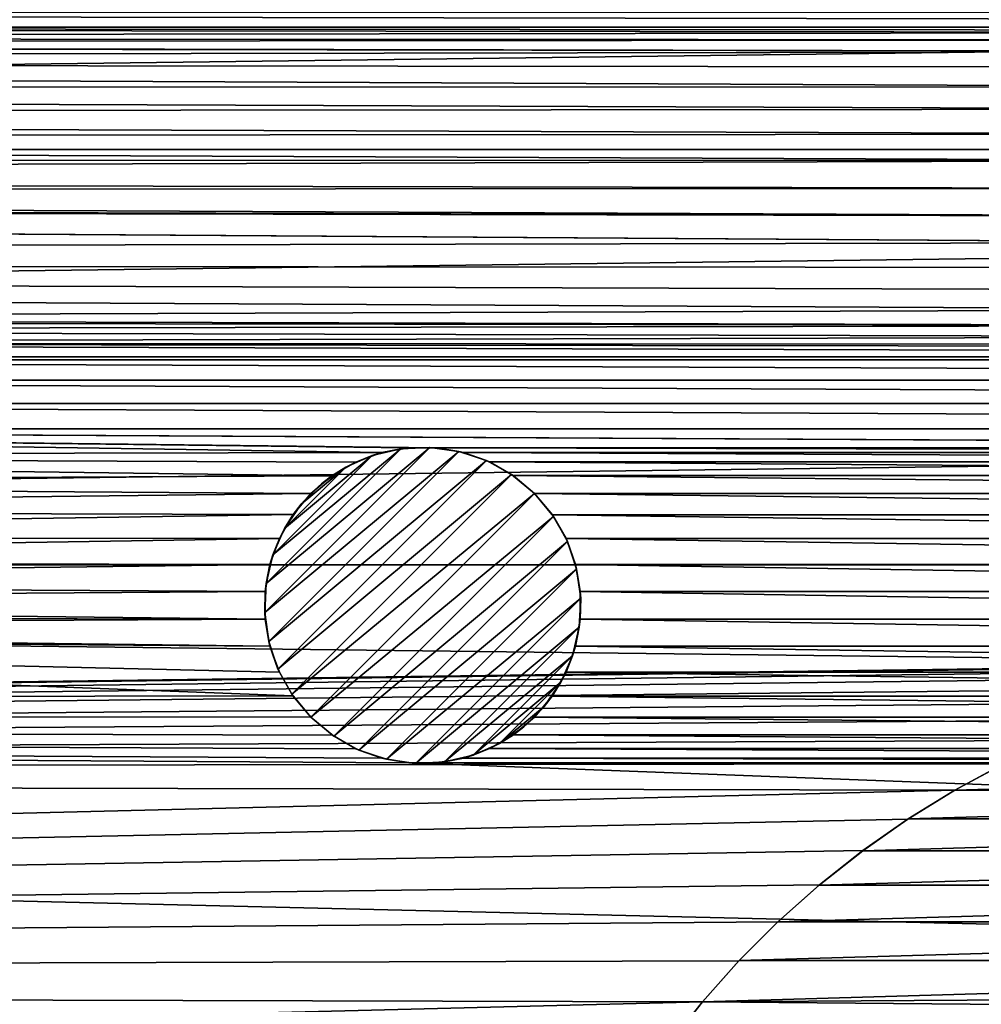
# Model space of a CAD drawing. Header units: metres. Extents: x -150 to 150, y -150 to 150.
# Tile 47 of 64: x -22 to -7, y 10 to 25. Entities that reach past the tile are written whole.
import ezdxf

# ---------------------------------------------------------------- set-up
doc = ezdxf.new("R2010")
doc.units = ezdxf.units.M
doc.layers.add('solid_P32600', color=7, linetype='CONTINUOUS')

msp = doc.modelspace()

# ---------------------------------------------------------------- linework, layer by layer
at = {"layer": 'solid_P32600'}
for points in [[(128.318695, 26.368557, 5), (-128.318695, 26.368557, 5), (-128.944931, 23.112572, 5)], [(128.944931, 23.112572, 5), (128.318695, 26.368557, 5), (-128.944931, 23.112572, 5)], [(64.67244, 25.049431), (-64.67244, 25.049431), (-64.304512, 25.282812)], [(64.304512, 25.282812), (64.67244, 25.049431), (-64.304512, 25.282812)], [(-0.43412, 24.962019), (-65.074654, 24.881903), (-64.67244, 25.049431)], [(-0.43412, 24.962019), (-0.854756, 24.848423), (-65.074654, 24.881903)], [(0, 24.99914), (-64.67244, 25.049431), (64.67244, 25.049431)], [(0, 24.99914), (-0.43412, 24.962019), (-64.67244, 25.049431)], [(-1.25, 24.665064), (-89.803726, 24.51227), (-65.935463, 24.768574)], [(-1.25, 24.665064), (-65.935463, 24.768574), (-65.500214, 24.788437)], [(-0.854756, 24.848423), (-65.500214, 24.788437), (-65.074654, 24.881903)], [(-0.854756, 24.848423), (-1.25, 24.665064), (-65.500214, 24.788437)], [(-1.25, 24.665064), (-1.606416, 24.414452), (-89.803726, 24.51227)], [(-1.915111, 24.10697), (-89.880226, 24.083336), (-89.803726, 24.51227)], [(-1.606416, 24.414452), (-1.915111, 24.10697), (-89.803726, 24.51227)], [(-2.164318, 23.749569), (-90.028442, 23.673615), (-89.880226, 24.083336)], [(-1.915111, 24.10697), (-2.164318, 23.749569), (-89.880226, 24.083336)], [(-2.349231, 23.355051), (-90.24704, 23.296713), (-90.028442, 23.673615)], [(-2.164318, 23.749569), (-2.349231, 23.355051), (-90.028442, 23.673615)], [(-2.349231, 23.355051), (-2.460035, 22.940416), (-90.24704, 23.296713)], [(-2.460035, 22.940416), (-90.526443, 22.962393), (-90.24704, 23.296713)], [(128.944931, 23.112572, 5), (-128.944931, 23.112572, 5), (-129.488983, 19.837872, 5)], [(129.488983, 19.837872, 5), (128.944931, 23.112572, 5), (-129.488983, 19.837872, 5)], [(-2.460035, 22.940416), (-90.860764, 22.682985), (-90.526443, 22.962393)], [(-2.460035, 22.940416), (-2.5, 22.5), (-90.860764, 22.682985)], [(-2.5, 22.5), (-91.237663, 22.46439), (-90.860764, 22.682985)], [(-2.460035, 22.059584), (-91.647385, 22.316177), (-91.237663, 22.46439)], [(-2.460035, 22.059584), (-91.237663, 22.46439), (-2.5, 22.5)], [(-2.460035, 22.059584), (-92.076324, 22.239674), (-91.647385, 22.316177)], [(-2.349231, 21.644949), (-148.4729, 21.34824), (-92.505508, 22.23996)], [(-2.349231, 21.644949), (-92.505508, 22.23996), (-92.076324, 22.239674)], [(-92.076324, 22.239674), (-2.460035, 22.059584), (-2.349231, 21.644949)], [(-2.349231, 21.644949), (-2.164318, 21.250431), (-148.4729, 21.34824)], [(-1.606416, 20.585548), (-43.220901, 20.445473), (-148.4729, 21.34824)], [(-1.915111, 20.89303), (-1.606416, 20.585548), (-148.4729, 21.34824)], [(-2.164318, 21.250431), (-1.915111, 20.89303), (-148.4729, 21.34824)], [(-1.606416, 20.585548), (-1.25, 20.334936), (-43.220901, 20.445473)], [(-1.25, 20.334936), (-42.795429, 20.38917), (-43.220901, 20.445473)], [(-1.25, 20.334936), (-42.373241, 20.257551), (-42.795429, 20.38917)], [(-1.25, 20.334936), (-0.854756, 20.151577), (-42.373241, 20.257551)], [(-0.854756, 20.151577), (-41.981644, 20.052088), (-42.373241, 20.257551)], [(-0.854756, 20.151577), (-0.43412, 20.037981), (-41.981644, 20.052088)], [(41.640976, 19.791046), (-41.640976, 19.791046), (-41.981644, 20.052088)], [(0, 20.00086), (41.640976, 19.791046), (-41.981644, 20.052088)], [(-0.43412, 20.037981), (0, 20.00086), (-41.981644, 20.052088)], [(129.488983, 19.837872, 5), (-129.488983, 19.837872, 5), (-129.950302, 16.548929, 5)], [(129.950302, 16.548929, 5), (129.488983, 19.837872, 5), (-129.950302, 16.548929, 5)], [(41.347248, 19.469233), (-41.347248, 19.469233), (-41.640976, 19.791046)], [(41.640976, 19.791046), (41.347248, 19.469233), (-41.640976, 19.791046)], [(41.112423, 19.102224), (-41.112423, 19.102224), (-41.347248, 19.469233)], [(41.347248, 19.469233), (41.112423, 19.102224), (-41.347248, 19.469233)], [(40.94648, 18.699358), (-40.94648, 18.699358), (-41.112423, 19.102224)], [(41.112423, 19.102224), (40.94648, 18.699358), (-41.112423, 19.102224)], [(-16.55695, 18.324717), (-40.851337, 18.274168), (-40.94648, 18.699358)], [(16.127716, 18.399532), (-40.94648, 18.699358), (40.94648, 18.699358)], [(-16.127716, 18.399532), (-16.55695, 18.324717), (-40.94648, 18.699358)], [(-15.692013, 18.400389), (-16.127716, 18.399532), (-40.94648, 18.699358)], [(15.692013, 18.400389), (-15.692013, 18.400389), (-40.94648, 18.699358)], [(16.127716, 18.399532), (15.692013, 18.400389), (-40.94648, 18.699358)], [(-18.407091, 15.796459, -2.5), (-15.796459, 18.407091, -2.5), (-15.336757, 18.341991, -2.5)], [(-18.407091, 15.796459, -2.5), (-18.385029, 16.253435, -2.5), (-15.796459, 18.407091, -2.5)], [(-18.385029, 16.253435, -2.5), (-16.253435, 18.385029, -2.5), (-15.796459, 18.407091, -2.5)], [(-18.385029, 16.253435, -2.5), (-18.279106, 16.706495, -2.5), (-16.253435, 18.385029, -2.5)], [(-18.279106, 16.706495, -2.5), (-16.706495, 18.279106, -2.5), (-16.253435, 18.385029, -2.5)], [(-16.706495, 18.279106, -2.5), (-16.55695, 18.324717), (-16.253435, 18.385029, -2.5)], [(-16.253435, 18.385029, -2.5), (-16.55695, 18.324717), (-16.127716, 18.399532)], [(-16.253435, 18.385029, -2.5), (-16.127716, 18.399532), (-15.796459, 18.407091, -2.5)], [(-15.796459, 18.407091, -2.5), (-16.127716, 18.399532), (-15.692013, 18.400389)], [(-15.796459, 18.407091, -2.5), (-15.692013, 18.400389), (-15.336757, 18.341991, -2.5)], [(15.263078, 18.323885), (-15.263078, 18.323885), (-15.692013, 18.400389)], [(-15.336757, 18.341991, -2.5), (-15.692013, 18.400389), (-15.263078, 18.323885)], [(15.692013, 18.400389), (15.263078, 18.323885), (-15.692013, 18.400389)], [(-16.55695, 18.324717), (-16.966084, 18.174892), (-40.851337, 18.274168)], [(-17.343843, 17.957783), (-40.833191, 17.838842), (-40.851337, 18.274168)], [(-16.966084, 18.174892), (-17.343843, 17.957783), (-40.851337, 18.274168)], [(-18.341991, 15.336757, -2.5), (-18.407091, 15.796459, -2.5), (-15.336757, 18.341991, -2.5)], [(-18.341991, 15.336757, -2.5), (-15.336757, 18.341991, -2.5), (-14.901453, 18.197456, -2.5)], [(-18.279106, 16.706495, -2.5), (-18.094193, 17.124046, -2.5), (-16.706495, 18.279106, -2.5)], [(-18.094193, 17.124046, -2.5), (-17.124046, 18.094193, -2.5), (-16.706495, 18.279106, -2.5)], [(-17.124046, 18.094193, -2.5), (-16.966084, 18.174892), (-16.706495, 18.279106, -2.5)], [(-16.706495, 18.279106, -2.5), (-16.966084, 18.174892), (-16.55695, 18.324717)], [(-15.336757, 18.341991, -2.5), (-15.263078, 18.323885), (-14.901453, 18.197456, -2.5)], [(14.853357, 18.175673), (-14.853357, 18.175673), (-15.263078, 18.323885)], [(-14.901453, 18.197456, -2.5), (-15.263078, 18.323885), (-14.853357, 18.175673)], [(15.263078, 18.323885), (14.853357, 18.175673), (-15.263078, 18.323885)], [(-18.197456, 14.901453, -2.5), (-18.341991, 15.336757, -2.5), (-14.901453, 18.197456, -2.5)], [(-18.197456, 14.901453, -2.5), (-14.901453, 18.197456, -2.5), (-14.505667, 17.976498, -2.5)], [(-18.094193, 17.124046, -2.5), (-17.831141, 17.50843, -2.5), (-17.124046, 18.094193, -2.5)], [(-17.831141, 17.50843, -2.5), (-17.50843, 17.831141, -2.5), (-17.124046, 18.094193, -2.5)], [(-17.50843, 17.831141, -2.5), (-17.343843, 17.957783), (-17.124046, 18.094193, -2.5)], [(-17.124046, 18.094193, -2.5), (-17.343843, 17.957783), (-16.966084, 18.174892)], [(-14.901453, 18.197456, -2.5), (-14.853357, 18.175673), (-14.505667, 17.976498, -2.5)], [(14.481817, 17.960831), (-14.481817, 17.960831), (-14.853357, 18.175673)], [(-14.505667, 17.976498, -2.5), (-14.853357, 18.175673), (-14.481817, 17.960831)], [(14.853357, 18.175673), (14.481817, 17.960831), (-14.853357, 18.175673)], [(-17.343843, 17.957783), (-17.677061, 17.677061), (-40.833191, 17.838842)], [(-17.976498, 14.505667, -2.5), (-18.197456, 14.901453, -2.5), (-14.505667, 17.976498, -2.5)], [(-17.976498, 14.505667, -2.5), (-14.505667, 17.976498, -2.5), (-14.142136, 17.67767, -2.5)], [(-17.50843, 17.831141, -2.5), (-17.677061, 17.677061), (-17.343843, 17.957783)], [(-14.505667, 17.976498, -2.5), (-14.481817, 17.960831), (-14.142136, 17.67767)], [(-14.505667, 17.976498, -2.5), (-14.142136, 17.67767), (-14.142136, 17.67767, -2.5)], [(14.142136, 17.67767), (-14.142136, 17.67767), (-14.481817, 17.960831)], [(14.481817, 17.960831), (14.142136, 17.67767), (-14.481817, 17.960831)], [(-17.677061, 17.677061), (-40.88921, 17.406754), (-40.833191, 17.838842)], [(-17.831141, 17.50843, -2.5), (-17.677061, 17.677061), (-17.50843, 17.831141, -2.5)], [(-17.677061, 17.677061), (-17.957783, 17.343843), (-40.88921, 17.406754)], [(-17.976498, 14.505667, -2.5), (-14.142136, 17.67767, -2.5), (-17.67767, 14.142136, -2.5)], [(-17.831141, 17.50843, -2.5), (-17.957783, 17.343843), (-17.677061, 17.677061)], [(-14.142136, 17.67767, -2.5), (-13.843307, 17.314138, -2.5), (-17.67767, 14.142136, -2.5)], [(13.858974, 17.337988), (-13.858974, 17.337988), (-14.142136, 17.67767)], [(-14.142136, 17.67767, -2.5), (-14.142136, 17.67767), (-13.858974, 17.337988)], [(13.858974, 17.337988), (-14.142136, 17.67767), (14.142136, 17.67767)], [(-14.142136, 17.67767, -2.5), (-13.858974, 17.337988), (-13.843307, 17.314138, -2.5)], [(-18.094193, 17.124046, -2.5), (-17.957783, 17.343843), (-17.831141, 17.50843, -2.5)], [(-17.957783, 17.343843), (-41.021046, 16.991474), (-40.88921, 17.406754)], [(-17.957783, 17.343843), (-18.174892, 16.966084), (-41.021046, 16.991474)], [(-18.094193, 17.124046, -2.5), (-18.174892, 16.966084), (-17.957783, 17.343843)], [(-13.843307, 17.314138, -2.5), (-17.314138, 13.843307, -2.5), (-17.67767, 14.142136, -2.5)], [(-13.843307, 17.314138, -2.5), (-13.622349, 16.918352, -2.5), (-17.314138, 13.843307, -2.5)], [(13.644134, 16.966448), (-13.644134, 16.966448), (-13.858974, 17.337988)], [(-13.843307, 17.314138, -2.5), (-13.858974, 17.337988), (-13.644134, 16.966448)], [(13.858974, 17.337988), (13.644134, 16.966448), (-13.858974, 17.337988)], [(-13.843307, 17.314138, -2.5), (-13.644134, 16.966448), (-13.622349, 16.918352, -2.5)], [(-18.279106, 16.706495, -2.5), (-18.174892, 16.966084), (-18.094193, 17.124046, -2.5)], [(-18.174892, 16.966084), (-41.22147, 16.604605), (-41.021046, 16.991474)], [(-18.174892, 16.966084), (-18.324717, 16.55695), (-41.22147, 16.604605)], [(-18.279106, 16.706495, -2.5), (-18.324717, 16.55695), (-18.174892, 16.966084)], [(13.49592, 16.556726), (-13.49592, 16.556726), (-13.644134, 16.966448)], [(-13.622349, 16.918352, -2.5), (-13.644134, 16.966448), (-13.49592, 16.556726)], [(13.644134, 16.966448), (13.49592, 16.556726), (-13.644134, 16.966448)], [(-13.622349, 16.918352, -2.5), (-16.918352, 13.622349, -2.5), (-17.314138, 13.843307, -2.5)], [(-13.622349, 16.918352, -2.5), (-13.477815, 16.483047, -2.5), (-16.918352, 13.622349, -2.5)], [(-13.622349, 16.918352, -2.5), (-13.49592, 16.556726), (-13.477815, 16.483047, -2.5)], [(-18.385029, 16.253435, -2.5), (-18.324717, 16.55695), (-18.279106, 16.706495, -2.5)], [(0, 14.998807, 5), (-129.950302, 16.548929, 5), (-130.327972, 13.252064, 5)], [(0, 14.998807, 5), (129.950302, 16.548929, 5), (-129.950302, 16.548929, 5)], [(-18.324717, 16.55695), (-41.487392, 16.259459), (-41.22147, 16.604605)], [(-18.324717, 16.55695), (-18.399532, 16.127716), (-41.487392, 16.259459)], [(-18.385029, 16.253435, -2.5), (-18.399532, 16.127716), (-18.324717, 16.55695)], [(13.419415, 16.127792), (-13.419415, 16.127792), (-13.49592, 16.556726)], [(-13.477815, 16.483047, -2.5), (-13.49592, 16.556726), (-13.419415, 16.127792)], [(13.49592, 16.556726), (13.419415, 16.127792), (-13.49592, 16.556726)], [(-13.477815, 16.483047, -2.5), (-16.483047, 13.477815, -2.5), (-16.918352, 13.622349, -2.5)], [(-13.477815, 16.483047, -2.5), (-13.412713, 16.023346, -2.5), (-16.483047, 13.477815, -2.5)], [(-13.477815, 16.483047, -2.5), (-13.419415, 16.127792), (-13.412713, 16.023346, -2.5)], [(-18.399532, 16.127716), (-41.808048, 15.96447), (-41.487392, 16.259459)], [(-18.407091, 15.796459, -2.5), (-18.399532, 16.127716), (-18.385029, 16.253435, -2.5)], [(-18.399532, 16.127716), (-18.400389, 15.692013), (-41.808048, 15.96447)], [(-18.407091, 15.796459, -2.5), (-18.400389, 15.692013), (-18.399532, 16.127716)], [(13.420274, 15.692088), (-13.420274, 15.692088), (-13.419415, 16.127792)], [(-13.412713, 16.023346, -2.5), (-13.419415, 16.127792), (-13.420274, 15.692088)], [(13.419415, 16.127792), (13.420274, 15.692088), (-13.419415, 16.127792)], [(-18.400389, 15.692013), (-42.175976, 15.73109), (-41.808048, 15.96447)], [(-13.412713, 16.023346, -2.5), (-16.023346, 13.412713, -2.5), (-16.483047, 13.477815, -2.5)], [(-13.412713, 16.023346, -2.5), (-13.434775, 15.566371, -2.5), (-16.023346, 13.412713, -2.5)], [(-13.412713, 16.023346, -2.5), (-13.420274, 15.692088), (-13.434775, 15.566371, -2.5)], [(-18.400389, 15.692013), (-42.578186, 15.56356), (-42.175976, 15.73109)], [(-18.341991, 15.336757, -2.5), (-18.400389, 15.692013), (-18.407091, 15.796459, -2.5)], [(-18.323885, 15.263078), (-43.003746, 15.470095), (-42.578186, 15.56356)], [(-18.400389, 15.692013), (-18.323885, 15.263078), (-42.578186, 15.56356)], [(-18.341991, 15.336757, -2.5), (-18.323885, 15.263078), (-18.400389, 15.692013)], [(-13.434775, 15.566371, -2.5), (-15.566371, 13.434775, -2.5), (-16.023346, 13.412713, -2.5)], [(-13.434775, 15.566371, -2.5), (-13.540699, 15.113309, -2.5), (-15.566371, 13.434775, -2.5)], [(-13.434775, 15.566371, -2.5), (-13.495088, 15.262855), (-13.540699, 15.113309, -2.5)], [(13.495088, 15.262855), (-13.495088, 15.262855), (-13.420274, 15.692088)], [(-13.434775, 15.566371, -2.5), (-13.420274, 15.692088), (-13.495088, 15.262855)], [(13.420274, 15.692088), (13.495088, 15.262855), (-13.420274, 15.692088)], [(-17.960831, 14.481817), (-149.320877, 14.257286), (-43.438999, 15.450233)], [(-18.323885, 15.263078), (-43.438999, 15.450233), (-43.003746, 15.470095)], [(-18.175673, 14.853357), (-17.960831, 14.481817), (-43.438999, 15.450233)], [(-18.323885, 15.263078), (-18.175673, 14.853357), (-43.438999, 15.450233)], [(-18.197456, 14.901453, -2.5), (-18.323885, 15.263078), (-18.341991, 15.336757, -2.5)], [(-18.197456, 14.901453, -2.5), (-18.175673, 14.853357), (-18.323885, 15.263078)], [(13.644914, 14.853721), (-13.644914, 14.853721), (-13.495088, 15.262855)], [(-13.540699, 15.113309, -2.5), (-13.495088, 15.262855), (-13.644914, 14.853721)], [(13.495088, 15.262855), (13.644914, 14.853721), (-13.495088, 15.262855)], [(-13.540699, 15.113309, -2.5), (-15.113309, 13.540699, -2.5), (-15.566371, 13.434775, -2.5)], [(-13.540699, 15.113309, -2.5), (-13.725613, 14.695758, -2.5), (-15.113309, 13.540699, -2.5)], [(-13.540699, 15.113309, -2.5), (-13.644914, 14.853721), (-13.725613, 14.695758, -2.5)], [(-0.875401, 14.973729, 5), (0, 14.998807, 5), (-130.327972, 13.252064, 5)], [(-1.742005, 14.898498, 5), (-0.875401, 14.973729, 5), (-130.327972, 13.252064, 5)], [(-2.601277, 14.772145, 5), (-1.742005, 14.898498, 5), (-130.327972, 13.252064, 5)], [(-17.976498, 14.505667, -2.5), (-18.175673, 14.853357), (-18.197456, 14.901453, -2.5)], [(-17.976498, 14.505667, -2.5), (-17.960831, 14.481817), (-18.175673, 14.853357)], [(13.862022, 14.475962), (-13.862022, 14.475962), (-13.644914, 14.853721)], [(-13.725613, 14.695758, -2.5), (-13.644914, 14.853721), (-13.862022, 14.475962)], [(13.644914, 14.853721), (13.862022, 14.475962), (-13.644914, 14.853721)], [(-3.45833, 14.594675, 5), (-2.601277, 14.772145, 5), (-130.327972, 13.252064, 5)], [(-13.725613, 14.695758, -2.5), (-14.695758, 13.725613, -2.5), (-15.113309, 13.540699, -2.5)], [(-13.725613, 14.695758, -2.5), (-13.988664, 14.311375, -2.5), (-14.695758, 13.725613, -2.5)], [(-13.725613, 14.695758, -2.5), (-13.862022, 14.475962), (-13.988664, 14.311375, -2.5)], [(-17.960831, 14.481817), (-17.67767, 14.142136), (-149.320877, 14.257286)], [(-4.304694, 14.368185, 5), (-3.45833, 14.594675, 5), (-130.327972, 13.252064, 5)], [(-17.976498, 14.505667, -2.5), (-17.67767, 14.142136, -2.5), (-17.960831, 14.481817)], [(-17.67767, 14.142136, -2.5), (-17.67767, 14.142136), (-17.960831, 14.481817)], [(14.142744, 14.142744), (-14.142744, 14.142744), (-13.862022, 14.475962)], [(-13.988664, 14.311375, -2.5), (-13.862022, 14.475962), (-14.142744, 14.142744)], [(13.862022, 14.475962), (14.142744, 14.142744), (-13.862022, 14.475962)], [(-5.131829, 14.094778, 5), (-4.304694, 14.368185, 5), (-130.327972, 13.252064, 5)], [(149.829636, 7.143259), (-149.829636, 7.143259), (-149.320877, 14.257286)], [(-16.127792, 13.419415), (149.829636, 7.143259), (-149.320877, 14.257286)], [(-17.337988, 13.858974), (-149.320877, 14.257286), (-17.67767, 14.142136)], [(-16.556726, 13.49592), (-16.127792, 13.419415), (-149.320877, 14.257286)], [(-16.966448, 13.644134), (-16.556726, 13.49592), (-149.320877, 14.257286)], [(-17.337988, 13.858974), (-16.966448, 13.644134), (-149.320877, 14.257286)], [(-13.988664, 14.311375, -2.5), (-14.311375, 13.988664, -2.5), (-14.695758, 13.725613, -2.5)], [(-13.988664, 14.311375, -2.5), (-14.142744, 14.142744), (-14.311375, 13.988664, -2.5)], [(-5.93794, 13.774174, 5), (-5.131829, 14.094778, 5), (-130.327972, 13.252064, 5)], [(-17.314138, 13.843307, -2.5), (-17.337988, 13.858974), (-17.67767, 14.142136)], [(-17.314138, 13.843307, -2.5), (-17.67767, 14.142136), (-17.67767, 14.142136, -2.5)], [(14.475962, 13.862022), (-14.475962, 13.862022), (-14.142744, 14.142744)], [(-14.311375, 13.988664, -2.5), (-14.142744, 14.142744), (-14.475962, 13.862022)], [(14.142744, 14.142744), (14.475962, 13.862022), (-14.142744, 14.142744)], [(-17.314138, 13.843307, -2.5), (-16.966448, 13.644134), (-17.337988, 13.858974)], [(14.853721, 13.644914), (-14.853721, 13.644914), (-14.475962, 13.862022)], [(-14.695758, 13.725613, -2.5), (-14.475962, 13.862022), (-14.853721, 13.644914)], [(-14.311375, 13.988664, -2.5), (-14.475962, 13.862022), (-14.695758, 13.725613, -2.5)], [(14.475962, 13.862022), (14.853721, 13.644914), (-14.475962, 13.862022)], [(-6.730327, 13.404046, 5), (-5.93794, 13.774174, 5), (-130.327972, 13.252064, 5)], [(-16.918352, 13.622349, -2.5), (-16.966448, 13.644134), (-17.314138, 13.843307, -2.5)], [(-14.695758, 13.725613, -2.5), (-14.853721, 13.644914), (-15.113309, 13.540699, -2.5)], [(-16.918352, 13.622349, -2.5), (-16.556726, 13.49592), (-16.966448, 13.644134)], [(-16.483047, 13.477815, -2.5), (-16.556726, 13.49592), (-16.918352, 13.622349, -2.5)], [(-15.113309, 13.540699, -2.5), (-15.262855, 13.495088), (-15.566371, 13.434775, -2.5)], [(15.262855, 13.495088), (-15.262855, 13.495088), (-14.853721, 13.644914)], [(-15.113309, 13.540699, -2.5), (-14.853721, 13.644914), (-15.262855, 13.495088)], [(14.853721, 13.644914), (15.262855, 13.495088), (-14.853721, 13.644914)], [(-7.501803, 12.988252, 5), (-6.730327, 13.404046, 5), (-130.327972, 13.252064, 5)], [(-16.483047, 13.477815, -2.5), (-16.127792, 13.419415), (-16.556726, 13.49592)], [(-16.023346, 13.412713, -2.5), (-16.127792, 13.419415), (-16.483047, 13.477815, -2.5)], [(16.127792, 13.419415), (-16.127792, 13.419415), (-15.692088, 13.420274)], [(-16.023346, 13.412713, -2.5), (-15.692088, 13.420274), (-16.127792, 13.419415)], [(16.127792, 13.419415), (149.829636, 7.143259), (-16.127792, 13.419415)], [(-15.566371, 13.434775, -2.5), (-15.692088, 13.420274), (-16.023346, 13.412713, -2.5)], [(15.692088, 13.420274), (-15.692088, 13.420274), (-15.262855, 13.495088)], [(-15.566371, 13.434775, -2.5), (-15.262855, 13.495088), (-15.692088, 13.420274)], [(15.692088, 13.420274), (16.127792, 13.419415), (-15.692088, 13.420274)], [(15.262855, 13.495088), (15.692088, 13.420274), (-15.262855, 13.495088)], [(-6.735499, 13.401849, 24.5), (-6.730327, 13.404046, 5), (-7.501803, 12.988252, 5)], [(-6.735499, 13.401849, 24.5), (-7.501803, 12.988252, 5), (-7.5, 12.990381, 24.5)], [(6.735499, 13.401849, 24.5), (-6.735499, 13.401849, 24.5), (-7.5, 12.990381, 24.5)], [(7.5, 12.990381, 24.5), (6.735499, 13.401849, 24.5), (-7.5, 12.990381, 24.5)], [(-7.501803, 12.988252, 5), (-130.327972, 13.252064, 5), (-130.62146, 9.950865, 5)], [(-8.244579, 12.530877, 5), (-7.501803, 12.988252, 5), (-130.62146, 9.950865, 5)], [(-7.5, 12.990381, 24.5), (-7.501803, 12.988252, 5), (-8.244579, 12.530877, 5)], [(-7.5, 12.990381, 24.5), (-8.244579, 12.530877, 5), (-8.238592, 12.534038, 24.5)], [(7.5, 12.990381, 24.5), (-7.5, 12.990381, 24.5), (-8.238592, 12.534038, 24.5)], [(8.238592, 12.534038, 24.5), (7.5, 12.990381, 24.5), (-8.238592, 12.534038, 24.5)], [(-8.95468, 12.033478, 5), (-8.244579, 12.530877, 5), (-130.62146, 9.950865, 5)], [(-8.238592, 12.534038, 24.5), (-8.95468, 12.033478, 5), (-8.955429, 12.031302, 24.5)], [(8.238592, 12.534038, 24.5), (-8.238592, 12.534038, 24.5), (-8.955429, 12.031302, 24.5)], [(8.955429, 12.031302, 24.5), (8.238592, 12.534038, 24.5), (-8.955429, 12.031302, 24.5)], [(-8.238592, 12.534038, 24.5), (-8.244579, 12.530877, 5), (-8.95468, 12.033478, 5)], [(-9.639686, 11.491045, 5), (-8.95468, 12.033478, 5), (-130.62146, 9.950865, 5)], [(-8.955429, 12.031302, 24.5), (-9.639686, 11.491045, 5), (-9.64354, 11.487525, 24.5)], [(8.955429, 12.031302, 24.5), (-8.955429, 12.031302, 24.5), (-9.64354, 11.487525, 24.5)], [(9.64354, 11.487525, 24.5), (8.955429, 12.031302, 24.5), (-9.64354, 11.487525, 24.5)], [(-8.955429, 12.031302, 24.5), (-8.95468, 12.033478, 5), (-9.639686, 11.491045, 5)], [(-10.294472, 10.908379, 5), (-9.639686, 11.491045, 5), (-130.62146, 9.950865, 5)], [(-9.64354, 11.487525, 24.5), (-10.294472, 10.908379, 5), (-10.295957, 10.908052, 24.5)], [(9.64354, 11.487525, 24.5), (-9.64354, 11.487525, 24.5), (-10.295957, 10.908052, 24.5)], [(10.295957, 10.908052, 24.5), (9.64354, 11.487525, 24.5), (-10.295957, 10.908052, 24.5)], [(-9.64354, 11.487525, 24.5), (-9.639686, 11.491045, 5), (-10.294472, 10.908379, 5)], [(-10.912454, 10.291311, 5), (-10.294472, 10.908379, 5), (-130.62146, 9.950865, 5)], [(-10.295957, 10.908052, 24.5), (-10.294472, 10.908379, 5), (-10.912454, 10.291311, 5)], [(-10.295957, 10.908052, 24.5), (-10.912454, 10.291311, 5), (-10.908052, 10.295957, 24.5)], [(10.295957, 10.908052, 24.5), (-10.295957, 10.908052, 24.5), (-10.908052, 10.295957, 24.5)], [(10.908052, 10.295957, 24.5), (10.295957, 10.908052, 24.5), (-10.908052, 10.295957, 24.5)], [(-11.488781, 9.643772, 5), (-10.912454, 10.291311, 5), (-130.62146, 9.950865, 5)], [(-10.908052, 10.295957, 24.5), (-10.912454, 10.291311, 5), (-11.488781, 9.643772, 5)], [(-10.908052, 10.295957, 24.5), (-11.488781, 9.643772, 5), (-11.487525, 9.64354, 24.5)], [(10.908052, 10.295957, 24.5), (-11.487525, 9.64354, 24.5), (-0.614486, 9.713284, 24.5)], [(10.908052, 10.295957, 24.5), (-10.908052, 10.295957, 24.5), (-11.487525, 9.64354, 24.5)], [(-11.488781, 9.643772, 5), (-130.62146, 9.950865, 5), (-130.831284, 6.641897, 5)], [(-11.487525, 9.64354, 24.5), (-1.820428, 9.561493, 24.5), (-0.614486, 9.713284, 24.5)], [(-12.029621, 8.958708, 5), (-11.488781, 9.643772, 5), (-130.831284, 6.641897, 5)], [(-11.487525, 9.64354, 24.5), (-12.029621, 8.958708, 5), (-12.031302, 8.955429, 24.5)], [(-11.487525, 9.64354, 24.5), (-12.031302, 8.955429, 24.5), (-1.820428, 9.561493, 24.5)], [(-11.487525, 9.64354, 24.5), (-11.488781, 9.643772, 5), (-12.029621, 8.958708, 5)]]:
    msp.add_3dface(points, dxfattribs=at)

doc.saveas('drawing.dxf')
